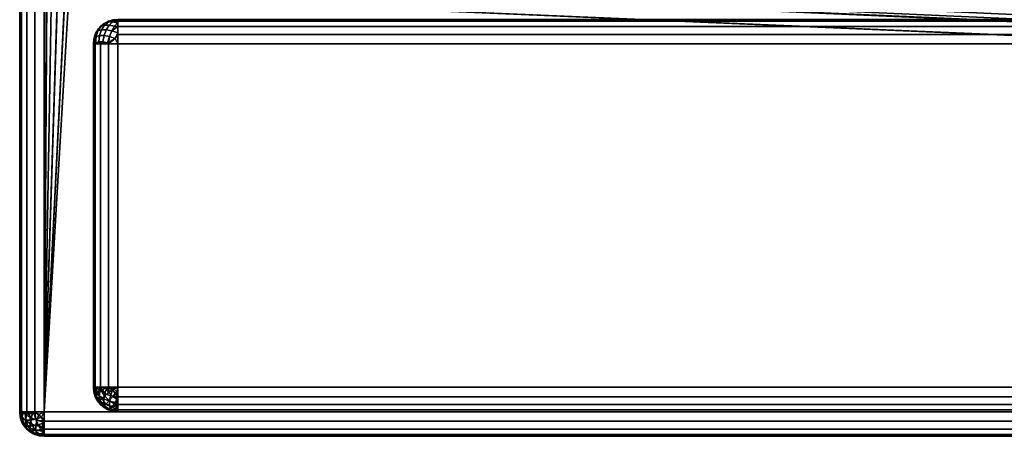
# Model space of a CAD drawing. Header units: millimetres. Extents: x -10 to 414, y -927 to 10.
# Tile 1 of 38: x 0 to 40, y -900 to -883. Entities that reach past the tile are written whole.
import ezdxf

# ---------------------------------------------------------------- set-up
doc = ezdxf.new("R2010")
doc.units = ezdxf.units.MM
doc.header["$MEASUREMENT"] = 0
for name, color, linetype, lineweight in [('0 Misc', 7, 'Continuous', 35), ('10 Raster Images', 7, 'Continuous', 35), ('5 Hatches', 7, 'Continuous', 35)]:
    doc.layers.add(name, color=color, linetype=linetype, lineweight=lineweight)

msp = doc.modelspace()

# ---------------------------------------------------------------- linework, layer by layer
at = {"layer": '0 Misc', "color": 160, "linetype": 'Continuous', "lineweight": 25}
for p, q in [((0, -1, 720), (0, -899, 720)), ((0, -899, 700), (0, -1, 700)), ((1, -899, 721), (1, -1, 721)), ((1, -881, 699), (1, -899, 699)), ((1.012, -881.156, 699), (1, -899, 699)), ((1.109, -881.454, 699), (1, -899, 699)), ((1.293, -881.707, 699), (1, -899, 699)), ((1.546, -881.891, 699), (1, -899, 699)), ((1.844, -881.988, 699), (1, -899, 699)), ((2, -882, 699), (1, -899, 699)), ((399, -899, 699), (2, -882, 699)), ((399, -899, 699), (16, -882, 699)), ((399, -899, 699), (16.156, -881.988, 699)), ((3, -884, 14.5), (3, -884, 695)), ((3, -884, 695), (3, -898, 695)), ((3, -898, 14.5), (3, -884, 14.5)), ((396, -884, 13.5), (4, -884, 13.5)), ((4, -884, 13.5), (4, -898, 13.5)), ((4, -884, 696), (396, -884, 696)), ((4, -898, 696), (4, -884, 696)), ((3, -898, 695), (3, -898, 14.5)), ((4, -898, 13.5), (396, -898, 13.5)), ((396, -898, 696), (4, -898, 696)), ((0, -899, 720), (0, -899, 700)), ((1, -899, 699), (399, -899, 699)), ((399, -899, 721), (1, -899, 721)), ((396, -899, 14.5), (4, -899, 14.5)), ((4, -899, 14.5), (4, -899, 695)), ((4, -899, 695), (396, -899, 695)), ((4, -899, 14.5), (204.554, -899, 256)), ((4, -899, 695), (195.446, -899, 256)), ((195.446, -899, 256), (4, -899, 14.5)), ((4, -899, 695), (195.717, -899, 256.779)), ((4, -899, 695), (196.049, -899, 257.534)), ((4, -899, 695), (196.442, -899, 258.187)), ((4, -899, 695), (197.415, -899, 259.16)), ((4, -899, 695), (198.641, -899, 259.785)), ((4, -899, 695), (200, -899, 260)), ((4, -899, 695), (197.415, -899, 572.84)), ((4, -899, 695), (196.442, -899, 573.813)), ((4, -899, 695), (196.049, -899, 574.466)), ((4, -899, 695), (195.505, -899, 575.81)), ((4, -899, 695), (195, -899, 579)), ((4, -899, 695), (195, -899, 580)), ((4, -899, 695), (164.278, -899, 650.392)), ((4, -899, 695), (162.048, -899, 651.528)), ((4, -899, 695), (160.278, -899, 653.298)), ((4, -899, 695), (159.142, -899, 655.528)), ((4, -899, 695), (158.75, -899, 658)), ((4, -899, 695), (158.75, -899, 675)), ((4, -899, 695), (159.142, -899, 677.472)), ((4, -899, 695), (160.278, -899, 679.702)), ((4, -899, 695), (162.048, -899, 681.472)), ((4, -899, 695), (164.278, -899, 682.608)), ((4, -899, 695), (166.75, -899, 683)), ((1, -900, 700), (1, -900, 720)), ((1, -900, 720), (399, -900, 720)), ((399, -900, 700), (1, -900, 700))]:
    msp.add_line(p, q, dxfattribs=at).dxf.unprotected_set("ltscale", 0)
for centre, start, end in [((4, -884, 14.5), 90, 180), ((4, -898, 14.5), 180, 270), ((1, -899, 720), 180, 270)]:
    msp.add_arc(centre, 1, start, end, dxfattribs=at).dxf.unprotected_set("ltscale", 0)
at = {"layer": '0 Misc', "color": 160, "linetype": 'Continuous', "lineweight": 25, "extrusion": (0, 0, -1)}
for centre, start, end in [((-4, -884, -695), 0, 90), ((-4, -898, -695), 270, 0), ((-1, -899, -700), 270, 0)]:
    msp.add_arc(centre, 1, start, end, dxfattribs=at).dxf.unprotected_set("ltscale", 0)
at = {"layer": '0 Misc', "color": 160, "linetype": 'Continuous', "lineweight": 25, "extrusion": (1, 0, 0)}
for centre, start, end in [((-884, 14.5, 4), 270, 0), ((-884, 695, 4), 0, 90), ((-898, 695, 4), 90, 180), ((-898, 14.5, 4), 180, 270), ((-899, 700, 1), 180, 270), ((-899, 720, 1), 90, 180)]:
    msp.add_arc(centre, 1, start, end, dxfattribs=at).dxf.unprotected_set("ltscale", 0)
at = {"layer": '0 Misc', "color": 160, "linetype": 'Continuous', "lineweight": 25, "extrusion": (0, 1, 0)}
for centre, start, end in [((-4, 14.5, -884), 270, 0), ((-4, 695, -884), 0, 90), ((-1, 700, -899), 270, 0), ((-1, 720, -899), 0, 90)]:
    msp.add_arc(centre, 1, start, end, dxfattribs=at).dxf.unprotected_set("ltscale", 0)
at = {"layer": '0 Misc', "color": 160, "linetype": 'Continuous', "lineweight": 25, "extrusion": (0, -1, 0)}
for centre, start, end in [((4, 695, 898), 90, 180), ((4, 14.5, 898), 180, 270)]:
    msp.add_arc(centre, 1, start, end, dxfattribs=at).dxf.unprotected_set("ltscale", 0)
at = {"layer": '0 Misc', "color": 7, "lineweight": 25}
for points, invisible_edges in [([(0, -1, 720), (0, -899, 700), (0, -899, 720)], 1), ([(0, -1, 720), (0, -1, 700), (0, -899, 700)], 12), ([(0.076, -899, 699.617), (0, -1, 700), (0.076, -1, 699.617)], 1), ([(0.076, -899, 699.617), (0, -899, 700), (0, -1, 700)], 12), ([(0, -1, 720), (0.076, -899, 720.383), (0.076, -1, 720.383)], 1), ([(0, -1, 720), (0, -899, 720), (0.076, -899, 720.383)], 12), ([(0.293, -899, 699.293), (0.076, -1, 699.617), (0.293, -1, 699.293)], 1), ([(0.293, -899, 699.293), (0.076, -899, 699.617), (0.076, -1, 699.617)], 12), ([(0.293, -899, 720.707), (0.076, -1, 720.383), (0.076, -899, 720.383)], 1), ([(0.293, -899, 720.707), (0.293, -1, 720.707), (0.076, -1, 720.383)], 12), ([(0.617, -899, 699.076), (0.293, -1, 699.293), (0.617, -1, 699.076)], 1), ([(0.617, -899, 699.076), (0.293, -899, 699.293), (0.293, -1, 699.293)], 12), ([(0.617, -899, 720.924), (0.293, -1, 720.707), (0.293, -899, 720.707)], 1), ([(0.617, -899, 720.924), (0.617, -1, 720.924), (0.293, -1, 720.707)], 12), ([(1, -899, 699), (0.617, -1, 699.076), (1, -881, 699)], 1), ([(1, -899, 699), (0.617, -899, 699.076), (0.617, -1, 699.076)], 12), ([(1, -899, 721), (0.617, -1, 720.924), (0.617, -899, 720.924)], 1), ([(1, -899, 721), (1, -1, 721), (0.617, -1, 720.924)], 12), ([(4, -883, 695), (3.617, -883.076, 14.5), (3.617, -883.076, 695)], 1), ([(4, -883, 695), (4, -883, 14.5), (3.617, -883.076, 14.5)], 12), ([(396, -883, 695), (4, -883.076, 695.383), (396, -883.076, 695.383)], 1), ([(396, -883, 695), (4, -883, 695), (4, -883.076, 695.383)], 12), ([(4, -883, 14.5), (396, -883.076, 14.117), (4, -883.076, 14.117)], 1), ([(4, -883, 14.5), (396, -883, 14.5), (396, -883.076, 14.117)], 12), ([(3.076, -883.617, 14.5), (3.293, -883.293, 695), (3.293, -883.293, 14.5)], 1), ([(3.076, -883.617, 14.5), (3.076, -883.617, 695), (3.293, -883.293, 695)], 12), ([(3.46, -883.236, 14.146), (3.189, -883.47, 14.252), (3.322, -883.277, 14.366)], 1), ([(3.46, -883.236, 14.146), (3.332, -883.428, 14.024), (3.189, -883.47, 14.252)], 12), ([(3.322, -883.277, 695.134), (3.189, -883.47, 695.248), (3.332, -883.428, 695.476)], 12), ([(3.293, -883.293, 14.5), (3.617, -883.076, 695), (3.617, -883.076, 14.5)], 1), ([(3.293, -883.293, 14.5), (3.293, -883.293, 695), (3.617, -883.076, 695)], 12), ([(3.625, -883.096, 14.292), (3.322, -883.277, 14.366), (3.502, -883.133, 14.49)], 1), ([(3.625, -883.096, 14.292), (3.46, -883.236, 14.146), (3.322, -883.277, 14.366)], 12), ([(3.502, -883.133, 695.01), (3.322, -883.277, 695.134), (3.46, -883.236, 695.354)], 12), ([(3.322, -883.277, 695.134), (3.332, -883.428, 695.476), (3.46, -883.236, 695.354)], 1), ([(3.46, -883.236, 14.146), (3.524, -883.428, 13.832), (3.332, -883.428, 14.024)], 1), ([(3.646, -883.236, 695.54), (3.332, -883.428, 695.476), (3.524, -883.428, 695.668)], 1), ([(3.646, -883.236, 695.54), (3.46, -883.236, 695.354), (3.332, -883.428, 695.476)], 12), ([(3.625, -883.096, 14.292), (3.646, -883.236, 13.96), (3.46, -883.236, 14.146)], 1), ([(3.792, -883.096, 695.375), (3.46, -883.236, 695.354), (3.646, -883.236, 695.54)], 1), ([(3.792, -883.096, 695.375), (3.625, -883.096, 695.208), (3.46, -883.236, 695.354)], 12), ([(3.502, -883.133, 695.01), (3.46, -883.236, 695.354), (3.625, -883.096, 695.208)], 1), ([(3.46, -883.236, 14.146), (3.646, -883.236, 13.96), (3.524, -883.428, 13.832)], 12), ([(3.866, -883.277, 13.822), (3.524, -883.428, 13.832), (3.646, -883.236, 13.96)], 1), ([(3.646, -883.236, 695.54), (3.524, -883.428, 695.668), (3.752, -883.47, 695.811)], 12), ([(3.866, -883.277, 13.822), (3.752, -883.47, 13.689), (3.524, -883.428, 13.832)], 12), ([(3.625, -883.096, 14.292), (3.952, -883.018, 14.316), (3.792, -883.096, 14.125)], 1), ([(3.625, -883.096, 14.292), (3.816, -883.018, 14.452), (3.952, -883.018, 14.316)], 12), ([(3.792, -883.096, 695.375), (3.816, -883.018, 695.048), (3.625, -883.096, 695.208)], 1), ([(3.625, -883.096, 14.292), (3.792, -883.096, 14.125), (3.646, -883.236, 13.96)], 12), ([(3.99, -883.133, 14.002), (3.646, -883.236, 13.96), (3.792, -883.096, 14.125)], 1), ([(3.792, -883.096, 695.375), (3.646, -883.236, 695.54), (3.866, -883.277, 695.678)], 12), ([(3.99, -883.133, 14.002), (3.866, -883.277, 13.822), (3.646, -883.236, 13.96)], 12), ([(3.646, -883.236, 695.54), (3.752, -883.47, 695.811), (3.866, -883.277, 695.678)], 1), ([(3.792, -883.096, 695.375), (3.952, -883.018, 695.184), (3.816, -883.018, 695.048)], 12), ([(3.792, -883.096, 695.375), (3.866, -883.277, 695.678), (3.99, -883.133, 695.498)], 1), ([(4, -883.293, 695.707), (396, -883.076, 695.383), (4, -883.076, 695.383)], 1), ([(4, -883.293, 695.707), (396, -883.293, 695.707), (396, -883.076, 695.383)], 12), ([(396, -883.293, 13.793), (4, -883.076, 14.117), (396, -883.076, 14.117)], 1), ([(396, -883.293, 13.793), (4, -883.293, 13.793), (4, -883.076, 14.117)], 12), ([(4, -883.617, 695.924), (396, -883.293, 695.707), (4, -883.293, 695.707)], 1), ([(4, -883.617, 695.924), (396, -883.617, 695.924), (396, -883.293, 695.707)], 12), ([(396, -883.617, 13.576), (4, -883.293, 13.793), (396, -883.293, 13.793)], 1), ([(396, -883.617, 13.576), (4, -883.617, 13.576), (4, -883.293, 13.793)], 12), ([(3, -884, 14.5), (3.076, -883.617, 695), (3.076, -883.617, 14.5)], 1), ([(3, -884, 14.5), (3, -884, 695), (3.076, -883.617, 695)], 12), ([(3.189, -883.47, 14.252), (3.031, -883.779, 14.393), (3.106, -883.552, 14.498)], 1), ([(3.189, -883.47, 14.252), (3.111, -883.7, 14.155), (3.031, -883.779, 14.393)], 12), ([(3.111, -883.7, 695.345), (3.106, -883.552, 695.002), (3.031, -883.779, 695.107)], 1), ([(3.093, -883.95, 14.081), (3.249, -883.659, 13.935), (3.217, -883.913, 13.884)], 1), ([(3.093, -883.95, 14.081), (3.111, -883.7, 14.155), (3.249, -883.659, 13.935)], 12), ([(3.217, -883.913, 695.616), (3.111, -883.7, 695.345), (3.093, -883.95, 695.419)], 1), ([(3.111, -883.7, 695.345), (3.189, -883.47, 695.248), (3.106, -883.552, 695.002)], 12), ([(3.189, -883.47, 14.252), (3.249, -883.659, 13.935), (3.111, -883.7, 14.155)], 1), ([(3.189, -883.47, 695.248), (3.111, -883.7, 695.345), (3.249, -883.659, 695.565)], 12), ([(3.217, -883.913, 695.616), (3.249, -883.659, 695.565), (3.111, -883.7, 695.345)], 12), ([(3.189, -883.47, 14.252), (3.332, -883.428, 14.024), (3.249, -883.659, 13.935)], 12), ([(3.189, -883.47, 695.248), (3.249, -883.659, 695.565), (3.332, -883.428, 695.476)], 1), ([(3.435, -883.659, 13.749), (3.217, -883.913, 13.884), (3.249, -883.659, 13.935)], 1), ([(3.435, -883.659, 13.749), (3.384, -883.913, 13.717), (3.217, -883.913, 13.884)], 12), ([(3.249, -883.659, 695.565), (3.217, -883.913, 695.616), (3.384, -883.913, 695.783)], 12), ([(3.435, -883.659, 13.749), (3.249, -883.659, 13.935), (3.332, -883.428, 14.024)], 12), ([(3.249, -883.659, 695.565), (3.524, -883.428, 695.668), (3.332, -883.428, 695.476)], 1), ([(3.249, -883.659, 695.565), (3.435, -883.659, 695.751), (3.524, -883.428, 695.668)], 12), ([(3.249, -883.659, 695.565), (3.384, -883.913, 695.783), (3.435, -883.659, 695.751)], 1), ([(3.435, -883.659, 13.749), (3.332, -883.428, 14.024), (3.524, -883.428, 13.832)], 1), ([(3.384, -883.913, 13.717), (3.435, -883.659, 13.749), (3.655, -883.7, 13.611)], 12), ([(3.581, -883.95, 695.907), (3.435, -883.659, 695.751), (3.384, -883.913, 695.783)], 1), ([(3.384, -883.913, 13.717), (3.655, -883.7, 13.611), (3.581, -883.95, 13.593)], 1), ([(3.752, -883.47, 13.689), (3.435, -883.659, 13.749), (3.524, -883.428, 13.832)], 1), ([(3.752, -883.47, 695.811), (3.524, -883.428, 695.668), (3.435, -883.659, 695.751)], 12), ([(3.752, -883.47, 13.689), (3.655, -883.7, 13.611), (3.435, -883.659, 13.749)], 12), ([(3.752, -883.47, 695.811), (3.435, -883.659, 695.751), (3.655, -883.7, 695.889)], 1), ([(3.581, -883.95, 695.907), (3.655, -883.7, 695.889), (3.435, -883.659, 695.751)], 12), ([(3.655, -883.7, 13.611), (3.752, -883.47, 13.689), (3.998, -883.552, 13.606)], 12), ([(3.752, -883.47, 695.811), (3.655, -883.7, 695.889), (3.893, -883.779, 695.969)], 12), ([(3.655, -883.7, 13.611), (3.998, -883.552, 13.606), (3.893, -883.779, 13.531)], 1), ([(3.752, -883.47, 695.811), (3.893, -883.779, 695.969), (3.998, -883.552, 695.894)], 1), ([(4, -884, 696), (396, -883.617, 695.924), (4, -883.617, 695.924)], 1), ([(4, -884, 696), (396, -884, 696), (396, -883.617, 695.924)], 12), ([(396, -884, 13.5), (4, -883.617, 13.576), (396, -883.617, 13.576)], 1), ([(396, -884, 13.5), (4, -884, 13.5), (4, -883.617, 13.576)], 12), ([(0, -899, 720), (0.076, -899.383, 700), (0.076, -899.383, 720)], 1), ([(0, -899, 720), (0, -899, 700), (0.076, -899.383, 700)], 12), ([(0.133, -899.01, 699.502), (0.236, -899.354, 699.46), (0.096, -899.208, 699.625)], 1), ([(0.133, -899.01, 699.502), (0.277, -899.134, 699.322), (0.236, -899.354, 699.46)], 12), ([(0.552, -899.002, 699.106), (0.7, -899.345, 699.111), (0.47, -899.248, 699.189)], 1), ([(0.552, -899.002, 699.106), (0.779, -899.107, 699.031), (0.7, -899.345, 699.111)], 12), ([(1, -899, 699), (399, -899.383, 699.076), (1, -899.383, 699.076)], 1), ([(1, -899, 699), (399, -899, 699), (399, -899.383, 699.076)], 12), ([(399, -899, 721), (1, -899.383, 720.924), (399, -899.383, 720.924)], 1), ([(399, -899, 721), (1, -899, 721), (1, -899.383, 720.924)], 12), ([(0.096, -899.375, 699.792), (0.018, -899.048, 699.816), (0.096, -899.208, 699.625)], 1), ([(0.096, -899.375, 699.792), (0.018, -899.184, 699.952), (0.018, -899.048, 699.816)], 12), ([(0.189, -899.53, 720.248), (0.031, -899.221, 720.107), (0.106, -899.448, 720.002)], 1), ([(0.189, -899.53, 720.248), (0.111, -899.3, 720.345), (0.031, -899.221, 720.107)], 12), ([(0.076, -899.383, 720), (0.293, -899.707, 700), (0.293, -899.707, 720)], 1), ([(0.076, -899.383, 720), (0.076, -899.383, 700), (0.293, -899.707, 700)], 12), ([(0.093, -899.05, 720.419), (0.249, -899.341, 720.565), (0.217, -899.087, 720.616)], 1), ([(0.093, -899.05, 720.419), (0.111, -899.3, 720.345), (0.249, -899.341, 720.565)], 12), ([(0.096, -899.208, 699.625), (0.236, -899.54, 699.646), (0.096, -899.375, 699.792)], 1), ([(0.096, -899.208, 699.625), (0.236, -899.354, 699.46), (0.236, -899.54, 699.646)], 12), ([(0.096, -899.375, 699.792), (0.277, -899.678, 699.866), (0.133, -899.498, 699.99)], 1), ([(0.096, -899.375, 699.792), (0.236, -899.54, 699.646), (0.277, -899.678, 699.866)], 12), ([(0.111, -899.3, 720.345), (0.332, -899.572, 720.476), (0.249, -899.341, 720.565)], 1), ([(0.111, -899.3, 720.345), (0.189, -899.53, 720.248), (0.332, -899.572, 720.476)], 12), ([(0.217, -899.087, 720.616), (0.435, -899.341, 720.751), (0.384, -899.087, 720.783)], 1), ([(0.217, -899.087, 720.616), (0.249, -899.341, 720.565), (0.435, -899.341, 720.751)], 12), ([(0.277, -899.134, 699.322), (0.428, -899.476, 699.332), (0.236, -899.354, 699.46)], 1), ([(0.236, -899.54, 699.646), (0.236, -899.354, 699.46), (0.428, -899.476, 699.332)], 12), ([(0.332, -899.572, 720.476), (0.435, -899.341, 720.751), (0.249, -899.341, 720.565)], 1), ([(0.277, -899.134, 699.322), (0.47, -899.248, 699.189), (0.428, -899.476, 699.332)], 12), ([(0.332, -899.572, 720.476), (0.524, -899.572, 720.668), (0.435, -899.341, 720.751)], 12), ([(0.655, -899.3, 720.889), (0.581, -899.05, 720.907), (0.384, -899.087, 720.783)], 12), ([(0.655, -899.3, 720.889), (0.384, -899.087, 720.783), (0.435, -899.341, 720.751)], 1), ([(0.659, -899.565, 699.249), (0.428, -899.476, 699.332), (0.47, -899.248, 699.189)], 12), ([(0.435, -899.341, 720.751), (0.752, -899.53, 720.811), (0.655, -899.3, 720.889)], 1), ([(0.435, -899.341, 720.751), (0.524, -899.572, 720.668), (0.752, -899.53, 720.811)], 12), ([(0.659, -899.565, 699.249), (0.47, -899.248, 699.189), (0.7, -899.345, 699.111)], 1), ([(0.998, -899.448, 720.894), (0.893, -899.221, 720.969), (0.655, -899.3, 720.889)], 12), ([(0.998, -899.448, 720.894), (0.655, -899.3, 720.889), (0.752, -899.53, 720.811)], 1), ([(0.7, -899.345, 699.111), (0.913, -899.616, 699.217), (0.659, -899.565, 699.249)], 1), ([(0.7, -899.345, 699.111), (0.95, -899.419, 699.093), (0.913, -899.616, 699.217)], 12), ([(399, -899.707, 699.293), (1, -899.383, 699.076), (399, -899.383, 699.076)], 1), ([(399, -899.707, 699.293), (1, -899.707, 699.293), (1, -899.383, 699.076)], 12), ([(399, -899.383, 720.924), (1, -899.707, 720.707), (399, -899.707, 720.707)], 1), ([(399, -899.383, 720.924), (1, -899.383, 720.924), (1, -899.707, 720.707)], 12), ([(0.46, -899.764, 720.354), (0.189, -899.53, 720.248), (0.322, -899.723, 720.134)], 1), ([(0.46, -899.764, 720.354), (0.332, -899.572, 720.476), (0.189, -899.53, 720.248)], 12), ([(0.236, -899.54, 699.646), (0.428, -899.476, 699.332), (0.428, -899.668, 699.524)], 1), ([(0.236, -899.54, 699.646), (0.47, -899.811, 699.752), (0.277, -899.678, 699.866)], 1), ([(0.236, -899.54, 699.646), (0.428, -899.668, 699.524), (0.47, -899.811, 699.752)], 12), ([(0.293, -899.707, 720), (0.617, -899.924, 700), (0.617, -899.924, 720)], 1), ([(0.293, -899.707, 720), (0.293, -899.707, 700), (0.617, -899.924, 700)], 12), ([(0.625, -899.904, 720.208), (0.322, -899.723, 720.134), (0.502, -899.867, 720.01)], 1), ([(0.625, -899.904, 720.208), (0.46, -899.764, 720.354), (0.322, -899.723, 720.134)], 12), ([(0.46, -899.764, 720.354), (0.524, -899.572, 720.668), (0.332, -899.572, 720.476)], 1), ([(0.428, -899.668, 699.524), (0.428, -899.476, 699.332), (0.659, -899.565, 699.249)], 12), ([(0.428, -899.668, 699.524), (0.659, -899.565, 699.249), (0.659, -899.751, 699.435)], 1), ([(0.7, -899.889, 699.655), (0.428, -899.668, 699.524), (0.659, -899.751, 699.435)], 1), ([(0.7, -899.889, 699.655), (0.47, -899.811, 699.752), (0.428, -899.668, 699.524)], 12), ([(0.46, -899.764, 720.354), (0.646, -899.764, 720.54), (0.524, -899.572, 720.668)], 12), ([(0.792, -899.904, 720.375), (0.46, -899.764, 720.354), (0.625, -899.904, 720.208)], 1), ([(0.792, -899.904, 720.375), (0.646, -899.764, 720.54), (0.46, -899.764, 720.354)], 12), ([(0.47, -899.811, 699.752), (0.779, -899.969, 699.893), (0.552, -899.894, 699.998)], 1), ([(0.47, -899.811, 699.752), (0.7, -899.889, 699.655), (0.779, -899.969, 699.893)], 12), ([(0.866, -899.723, 720.678), (0.752, -899.53, 720.811), (0.524, -899.572, 720.668)], 12), ([(0.866, -899.723, 720.678), (0.524, -899.572, 720.668), (0.646, -899.764, 720.54)], 1), ([(0.99, -899.867, 720.498), (0.866, -899.723, 720.678), (0.646, -899.764, 720.54)], 12), ([(0.99, -899.867, 720.498), (0.646, -899.764, 720.54), (0.792, -899.904, 720.375)], 1), ([(0.913, -899.783, 699.384), (0.659, -899.565, 699.249), (0.913, -899.616, 699.217)], 1), ([(0.913, -899.783, 699.384), (0.659, -899.751, 699.435), (0.659, -899.565, 699.249)], 12), ([(0.95, -899.907, 699.581), (0.659, -899.751, 699.435), (0.913, -899.783, 699.384)], 1), ([(0.95, -899.907, 699.581), (0.7, -899.889, 699.655), (0.659, -899.751, 699.435)], 12), ([(399, -899.924, 699.617), (1, -899.707, 699.293), (399, -899.707, 699.293)], 1), ([(399, -899.924, 699.617), (1, -899.924, 699.617), (1, -899.707, 699.293)], 12), ([(399, -899.707, 720.707), (1, -899.924, 720.383), (399, -899.924, 720.383)], 1), ([(399, -899.707, 720.707), (1, -899.707, 720.707), (1, -899.924, 720.383)], 12), ([(1, -900, 700), (0.617, -899.924, 720), (0.617, -899.924, 700)], 1), ([(1, -900, 700), (1, -900, 720), (0.617, -899.924, 720)], 12), ([(0.625, -899.904, 720.208), (0.952, -899.982, 720.184), (0.792, -899.904, 720.375)], 1), ([(0.625, -899.904, 720.208), (0.816, -899.982, 720.048), (0.952, -899.982, 720.184)], 12), ([(399, -900, 700), (1, -899.924, 699.617), (399, -899.924, 699.617)], 1), ([(399, -900, 700), (1, -900, 700), (1, -899.924, 699.617)], 12), ([(1, -900, 720), (399, -899.924, 720.383), (1, -899.924, 720.383)], 1), ([(1, -900, 720), (399, -900, 720), (399, -899.924, 720.383)], 12), ([(1, -900, 720), (399, -900, 700), (399, -900, 720)], 1), ([(1, -900, 720), (1, -900, 700), (399, -900, 700)], 12)]:
    msp.add_3dface(points, dxfattribs=dict(at, invisible_edges=invisible_edges))
for points in [[(1.012, -881.156, 699), (1, -899, 699), (1, -881, 699)], [(1.109, -881.454, 699), (1, -899, 699), (1.012, -881.156, 699)], [(399, -899, 699), (16.891, -881.454, 699), (16.988, -881.156, 699)], [(399, -899, 699), (16.988, -881.156, 699), (17, -881, 699)], [(399, -899, 699), (17, -881, 699), (383.293, -881.707, 699)], [(1.293, -881.707, 699), (1, -899, 699), (1.109, -881.454, 699)], [(1.546, -881.891, 699), (1, -899, 699), (1.293, -881.707, 699)], [(399, -899, 699), (16.454, -881.891, 699), (16.707, -881.707, 699)], [(399, -899, 699), (16.707, -881.707, 699), (16.891, -881.454, 699)], [(1.844, -881.988, 699), (1, -899, 699), (1.546, -881.891, 699)], [(2, -882, 699), (1, -899, 699), (1.844, -881.988, 699)], [(1, -899, 699), (2, -882, 699), (399, -899, 699)], [(399, -899, 699), (2, -882, 699), (16, -882, 699)], [(399, -899, 699), (16, -882, 699), (16.156, -881.988, 699)], [(399, -899, 699), (16.156, -881.988, 699), (16.454, -881.891, 699)], [(3.617, -883.076, 14.5), (4, -883, 14.5), (3.816, -883.018, 14.452)], [(3.816, -883.018, 695.048), (4, -883, 695), (3.617, -883.076, 695)], [(3.816, -883.018, 14.452), (4, -883, 14.5), (3.952, -883.018, 14.316)], [(3.952, -883.018, 695.184), (4, -883, 695), (3.816, -883.018, 695.048)], [(3.952, -883.018, 14.316), (4, -883, 14.5), (4, -883.076, 14.117)], [(4, -883.076, 695.383), (4, -883, 695), (3.952, -883.018, 695.184)], [(3.106, -883.552, 14.498), (3.076, -883.617, 14.5), (3.293, -883.293, 14.5)], [(3.106, -883.552, 695.002), (3.293, -883.293, 695), (3.076, -883.617, 695)], [(3.189, -883.47, 14.252), (3.106, -883.552, 14.498), (3.293, -883.293, 14.5)], [(3.189, -883.47, 695.248), (3.293, -883.293, 695), (3.106, -883.552, 695.002)], [(3.189, -883.47, 14.252), (3.293, -883.293, 14.5), (3.322, -883.277, 14.366)], [(3.293, -883.293, 695), (3.189, -883.47, 695.248), (3.322, -883.277, 695.134)], [(3.617, -883.076, 14.5), (3.502, -883.133, 14.49), (3.293, -883.293, 14.5)], [(3.293, -883.293, 695), (3.502, -883.133, 695.01), (3.617, -883.076, 695)], [(3.502, -883.133, 14.49), (3.322, -883.277, 14.366), (3.293, -883.293, 14.5)], [(3.502, -883.133, 695.01), (3.293, -883.293, 695), (3.322, -883.277, 695.134)], [(3.617, -883.076, 14.5), (3.625, -883.096, 14.292), (3.502, -883.133, 14.49)], [(3.625, -883.096, 695.208), (3.617, -883.076, 695), (3.502, -883.133, 695.01)], [(3.816, -883.018, 14.452), (3.625, -883.096, 14.292), (3.617, -883.076, 14.5)], [(3.625, -883.096, 695.208), (3.816, -883.018, 695.048), (3.617, -883.076, 695)], [(4, -883.293, 13.793), (3.752, -883.47, 13.689), (3.866, -883.277, 13.822)], [(3.752, -883.47, 695.811), (4, -883.293, 695.707), (3.866, -883.277, 695.678)], [(3.752, -883.47, 13.689), (4, -883.293, 13.793), (3.998, -883.552, 13.606)], [(3.752, -883.47, 695.811), (3.998, -883.552, 695.894), (4, -883.293, 695.707)], [(3.792, -883.096, 14.125), (3.952, -883.018, 14.316), (4, -883.076, 14.117)], [(3.952, -883.018, 695.184), (3.792, -883.096, 695.375), (4, -883.076, 695.383)], [(3.792, -883.096, 14.125), (4, -883.076, 14.117), (3.99, -883.133, 14.002)], [(4, -883.076, 695.383), (3.792, -883.096, 695.375), (3.99, -883.133, 695.498)], [(3.99, -883.133, 14.002), (4, -883.293, 13.793), (3.866, -883.277, 13.822)], [(3.99, -883.133, 695.498), (3.866, -883.277, 695.678), (4, -883.293, 695.707)], [(4, -883.293, 13.793), (3.99, -883.133, 14.002), (4, -883.076, 14.117)], [(4, -883.076, 695.383), (3.99, -883.133, 695.498), (4, -883.293, 695.707)], [(3.998, -883.552, 13.606), (4, -883.293, 13.793), (4, -883.617, 13.576)], [(3.998, -883.552, 695.894), (4, -883.617, 695.924), (4, -883.293, 695.707)], [(3, -884, 14.5), (3.076, -883.617, 14.5), (3.031, -883.779, 14.393)], [(3.031, -883.779, 695.107), (3.076, -883.617, 695), (3, -884, 695)], [(3, -884, 14.5), (3.031, -883.779, 14.393), (3.076, -884, 14.117)], [(3.076, -884, 695.383), (3.031, -883.779, 695.107), (3, -884, 695)], [(3.031, -883.779, 14.393), (3.076, -883.617, 14.5), (3.106, -883.552, 14.498)], [(3.106, -883.552, 695.002), (3.076, -883.617, 695), (3.031, -883.779, 695.107)], [(3.093, -883.95, 14.081), (3.031, -883.779, 14.393), (3.111, -883.7, 14.155)], [(3.076, -884, 695.383), (3.111, -883.7, 695.345), (3.031, -883.779, 695.107)], [(3.031, -883.779, 14.393), (3.093, -883.95, 14.081), (3.076, -884, 14.117)], [(3.093, -883.95, 695.419), (3.111, -883.7, 695.345), (3.076, -884, 695.383)], [(3.581, -883.95, 13.593), (3.655, -883.7, 13.611), (3.617, -884, 13.576)], [(3.581, -883.95, 695.907), (3.893, -883.779, 695.969), (3.655, -883.7, 695.889)], [(3.893, -883.779, 695.969), (3.581, -883.95, 695.907), (3.617, -884, 695.924)], [(3.617, -884, 13.576), (3.655, -883.7, 13.611), (3.893, -883.779, 13.531)], [(3.617, -884, 13.576), (3.893, -883.779, 13.531), (4, -884, 13.5)], [(4, -884, 696), (3.893, -883.779, 695.969), (3.617, -884, 695.924)], [(3.998, -883.552, 13.606), (4, -883.617, 13.576), (3.893, -883.779, 13.531)], [(3.893, -883.779, 695.969), (4, -883.617, 695.924), (3.998, -883.552, 695.894)], [(3.893, -883.779, 13.531), (4, -883.617, 13.576), (4, -884, 13.5)], [(4, -884, 696), (4, -883.617, 695.924), (3.893, -883.779, 695.969)], [(3.217, -883.913, 13.884), (3.076, -884, 14.117), (3.093, -883.95, 14.081)], [(3.217, -883.913, 13.884), (3.293, -884, 13.793), (3.076, -884, 14.117)], [(3.093, -883.95, 695.419), (3.076, -884, 695.383), (3.293, -884, 695.707)], [(3.217, -883.913, 695.616), (3.093, -883.95, 695.419), (3.293, -884, 695.707)], [(3.384, -883.913, 13.717), (3.293, -884, 13.793), (3.217, -883.913, 13.884)], [(3.217, -883.913, 695.616), (3.293, -884, 695.707), (3.384, -883.913, 695.783)], [(3.384, -883.913, 13.717), (3.581, -883.95, 13.593), (3.293, -884, 13.793)], [(3.384, -883.913, 695.783), (3.293, -884, 695.707), (3.617, -884, 695.924)], [(3.581, -883.95, 13.593), (3.617, -884, 13.576), (3.293, -884, 13.793)], [(3.384, -883.913, 695.783), (3.617, -884, 695.924), (3.581, -883.95, 695.907)], [(0.018, -899.184, 699.952), (0, -899, 700), (0.018, -899.048, 699.816)], [(0.018, -899.184, 699.952), (0.076, -899.383, 700), (0, -899, 700)], [(0.018, -899.048, 699.816), (0, -899, 700), (0.076, -899, 699.617)], [(0, -899, 720), (0.093, -899.05, 720.419), (0.076, -899, 720.383)], [(0.076, -899.383, 720), (0.031, -899.221, 720.107), (0, -899, 720)], [(0.031, -899.221, 720.107), (0.093, -899.05, 720.419), (0, -899, 720)], [(0.018, -899.048, 699.816), (0.076, -899, 699.617), (0.096, -899.208, 699.625)], [(0.133, -899.01, 699.502), (0.096, -899.208, 699.625), (0.076, -899, 699.617)], [(0.293, -899, 699.293), (0.133, -899.01, 699.502), (0.076, -899, 699.617)], [(0.076, -899, 720.383), (0.217, -899.087, 720.616), (0.293, -899, 720.707)], [(0.093, -899.05, 720.419), (0.217, -899.087, 720.616), (0.076, -899, 720.383)], [(0.293, -899, 699.293), (0.277, -899.134, 699.322), (0.133, -899.01, 699.502)], [(0.217, -899.087, 720.616), (0.384, -899.087, 720.783), (0.293, -899, 720.707)], [(0.277, -899.134, 699.322), (0.293, -899, 699.293), (0.47, -899.248, 699.189)], [(0.552, -899.002, 699.106), (0.47, -899.248, 699.189), (0.293, -899, 699.293)], [(0.617, -899, 699.076), (0.552, -899.002, 699.106), (0.293, -899, 699.293)], [(0.581, -899.05, 720.907), (0.293, -899, 720.707), (0.384, -899.087, 720.783)], [(0.581, -899.05, 720.907), (0.617, -899, 720.924), (0.293, -899, 720.707)], [(0.617, -899, 699.076), (0.779, -899.107, 699.031), (0.552, -899.002, 699.106)], [(0.655, -899.3, 720.889), (0.617, -899, 720.924), (0.581, -899.05, 720.907)], [(0.779, -899.107, 699.031), (0.617, -899, 699.076), (1, -899, 699)], [(0.655, -899.3, 720.889), (0.893, -899.221, 720.969), (0.617, -899, 720.924)], [(0.617, -899, 720.924), (0.893, -899.221, 720.969), (1, -899, 721)], [(1, -899.383, 699.076), (0.779, -899.107, 699.031), (1, -899, 699)], [(0.893, -899.221, 720.969), (1, -899.383, 720.924), (1, -899, 721)], [(0.096, -899.375, 699.792), (0.076, -899.383, 700), (0.018, -899.184, 699.952)], [(0.031, -899.221, 720.107), (0.111, -899.3, 720.345), (0.093, -899.05, 720.419)], [(0.076, -899.383, 720), (0.106, -899.448, 720.002), (0.031, -899.221, 720.107)], [(0.096, -899.375, 699.792), (0.133, -899.498, 699.99), (0.076, -899.383, 700)], [(0.133, -899.498, 699.99), (0.293, -899.707, 700), (0.076, -899.383, 700)], [(0.293, -899.707, 720), (0.106, -899.448, 720.002), (0.076, -899.383, 720)], [(0.7, -899.345, 699.111), (0.779, -899.107, 699.031), (1, -899.383, 699.076)], [(0.7, -899.345, 699.111), (1, -899.383, 699.076), (0.95, -899.419, 699.093)], [(1, -899.383, 720.924), (0.893, -899.221, 720.969), (0.998, -899.448, 720.894)], [(0.95, -899.419, 699.093), (1, -899.707, 699.293), (0.913, -899.616, 699.217)], [(0.95, -899.419, 699.093), (1, -899.383, 699.076), (1, -899.707, 699.293)], [(1, -899.383, 720.924), (0.998, -899.448, 720.894), (1, -899.707, 720.707)], [(0.293, -899.707, 720), (0.189, -899.53, 720.248), (0.106, -899.448, 720.002)], [(0.133, -899.498, 699.99), (0.277, -899.678, 699.866), (0.293, -899.707, 700)], [(0.322, -899.723, 720.134), (0.189, -899.53, 720.248), (0.293, -899.707, 720)], [(0.277, -899.678, 699.866), (0.47, -899.811, 699.752), (0.293, -899.707, 700)], [(0.293, -899.707, 700), (0.552, -899.894, 699.998), (0.617, -899.924, 700)], [(0.552, -899.894, 699.998), (0.293, -899.707, 700), (0.47, -899.811, 699.752)], [(0.502, -899.867, 720.01), (0.322, -899.723, 720.134), (0.293, -899.707, 720)], [(0.502, -899.867, 720.01), (0.293, -899.707, 720), (0.617, -899.924, 720)], [(0.998, -899.448, 720.894), (0.752, -899.53, 720.811), (1, -899.707, 720.707)], [(0.866, -899.723, 720.678), (1, -899.707, 720.707), (0.752, -899.53, 720.811)], [(1, -899.707, 720.707), (0.866, -899.723, 720.678), (0.99, -899.867, 720.498)], [(0.913, -899.783, 699.384), (0.913, -899.616, 699.217), (1, -899.707, 699.293)], [(1, -899.924, 699.617), (0.913, -899.783, 699.384), (1, -899.707, 699.293)], [(1, -899.924, 699.617), (0.95, -899.907, 699.581), (0.913, -899.783, 699.384)], [(1, -899.707, 720.707), (0.99, -899.867, 720.498), (1, -899.924, 720.383)], [(0.625, -899.904, 720.208), (0.502, -899.867, 720.01), (0.617, -899.924, 720)], [(0.617, -899.924, 700), (0.552, -899.894, 699.998), (0.779, -899.969, 699.893)], [(0.625, -899.904, 720.208), (0.617, -899.924, 720), (0.816, -899.982, 720.048)], [(0.617, -899.924, 700), (0.779, -899.969, 699.893), (1, -900, 700)], [(0.816, -899.982, 720.048), (0.617, -899.924, 720), (1, -900, 720)], [(0.779, -899.969, 699.893), (0.7, -899.889, 699.655), (0.95, -899.907, 699.581)], [(0.779, -899.969, 699.893), (0.95, -899.907, 699.581), (1, -899.924, 699.617)], [(0.779, -899.969, 699.893), (1, -899.924, 699.617), (1, -900, 700)], [(0.99, -899.867, 720.498), (0.792, -899.904, 720.375), (1, -899.924, 720.383)], [(0.952, -899.982, 720.184), (1, -899.924, 720.383), (0.792, -899.904, 720.375)], [(0.816, -899.982, 720.048), (1, -900, 720), (0.952, -899.982, 720.184)], [(0.952, -899.982, 720.184), (1, -900, 720), (1, -899.924, 720.383)]]:
    msp.add_3dface(points, dxfattribs=at)
at = {"layer": '0 Misc', "color": 5, "lineweight": 25}
for points, invisible_edges in [([(3, -884, 695), (3.076, -898, 695.383), (3.076, -884, 695.383)], 1), ([(3, -884, 695), (3, -898, 695), (3.076, -898, 695.383)], 12), ([(3, -898, 695), (3, -884, 14.5), (3, -898, 14.5)], 1), ([(3, -898, 695), (3, -884, 695), (3, -884, 14.5)], 12), ([(3, -898, 14.5), (3.076, -884, 14.117), (3.076, -898, 14.117)], 1), ([(3, -898, 14.5), (3, -884, 14.5), (3.076, -884, 14.117)], 12), ([(3.293, -898, 695.707), (3.076, -884, 695.383), (3.076, -898, 695.383)], 1), ([(3.293, -898, 695.707), (3.293, -884, 695.707), (3.076, -884, 695.383)], 12), ([(3.076, -898, 14.117), (3.293, -884, 13.793), (3.293, -898, 13.793)], 1), ([(3.076, -898, 14.117), (3.076, -884, 14.117), (3.293, -884, 13.793)], 12), ([(3.617, -898, 695.924), (3.293, -884, 695.707), (3.293, -898, 695.707)], 1), ([(3.617, -898, 695.924), (3.617, -884, 695.924), (3.293, -884, 695.707)], 12), ([(3.293, -898, 13.793), (3.617, -884, 13.576), (3.617, -898, 13.576)], 1), ([(3.293, -898, 13.793), (3.293, -884, 13.793), (3.617, -884, 13.576)], 12), ([(4, -898, 696), (3.617, -884, 695.924), (3.617, -898, 695.924)], 1), ([(4, -898, 696), (4, -884, 696), (3.617, -884, 695.924)], 12), ([(4, -884, 13.5), (3.617, -898, 13.576), (3.617, -884, 13.576)], 1), ([(4, -884, 13.5), (4, -898, 13.5), (3.617, -898, 13.576)], 12), ([(4, -898, 13.5), (396, -884, 13.5), (396, -898, 13.5)], 1), ([(4, -898, 13.5), (4, -884, 13.5), (396, -884, 13.5)], 12), ([(396, -898, 696), (4, -884, 696), (4, -898, 696)], 1), ([(396, -898, 696), (396, -884, 696), (4, -884, 696)], 12), ([(3, -898, 695), (3.076, -898.383, 14.5), (3.076, -898.383, 695)], 1), ([(3, -898, 695), (3, -898, 14.5), (3.076, -898.383, 14.5)], 12), ([(3.096, -898.375, 14.292), (3.018, -898.048, 14.316), (3.096, -898.208, 14.125)], 1), ([(3.096, -898.375, 14.292), (3.018, -898.184, 14.452), (3.018, -898.048, 14.316)], 12), ([(3.111, -898.345, 695.3), (3.106, -898.002, 695.448), (3.031, -898.107, 695.221)], 1), ([(3.236, -898.354, 13.96), (3.096, -898.208, 14.125), (3.133, -898.01, 14.002)], 12), ([(3.236, -898.54, 14.146), (3.096, -898.208, 14.125), (3.236, -898.354, 13.96)], 1), ([(3.236, -898.54, 14.146), (3.096, -898.375, 14.292), (3.096, -898.208, 14.125)], 12), ([(3.111, -898.345, 695.3), (3.189, -898.248, 695.53), (3.106, -898.002, 695.448)], 12), ([(3.236, -898.354, 13.96), (3.133, -898.01, 14.002), (3.277, -898.134, 13.822)], 1), ([(3.332, -898.476, 695.572), (3.322, -898.134, 695.723), (3.189, -898.248, 695.53)], 1), ([(3.428, -898.476, 13.832), (3.236, -898.354, 13.96), (3.277, -898.134, 13.822)], 12), ([(3.428, -898.476, 13.832), (3.277, -898.134, 13.822), (3.47, -898.248, 13.689)], 1), ([(3.46, -898.354, 695.764), (3.502, -898.01, 695.867), (3.322, -898.134, 695.723)], 1), ([(3.332, -898.476, 695.572), (3.46, -898.354, 695.764), (3.322, -898.134, 695.723)], 12), ([(3.46, -898.354, 695.764), (3.625, -898.208, 695.904), (3.502, -898.01, 695.867)], 12), ([(3.646, -898.54, 695.764), (3.625, -898.208, 695.904), (3.46, -898.354, 695.764)], 1), ([(3.552, -898.002, 13.606), (3.7, -898.345, 13.611), (3.47, -898.248, 13.689)], 1), ([(3.552, -898.002, 13.606), (3.779, -898.107, 13.531), (3.7, -898.345, 13.611)], 12), ([(3.792, -898.375, 695.904), (3.816, -898.048, 695.982), (3.625, -898.208, 695.904)], 1), ([(3.646, -898.54, 695.764), (3.792, -898.375, 695.904), (3.625, -898.208, 695.904)], 12), ([(3.792, -898.375, 695.904), (3.952, -898.184, 695.982), (3.816, -898.048, 695.982)], 12), ([(396, -898, 696), (4, -898.383, 695.924), (396, -898.383, 695.924)], 1), ([(396, -898, 696), (4, -898, 696), (4, -898.383, 695.924)], 12), ([(4, -898, 13.5), (396, -898.383, 13.576), (4, -898.383, 13.576)], 1), ([(4, -898, 13.5), (396, -898, 13.5), (396, -898.383, 13.576)], 12), ([(3.293, -898.707, 14.5), (3.076, -898.383, 695), (3.076, -898.383, 14.5)], 1), ([(3.293, -898.707, 14.5), (3.293, -898.707, 695), (3.076, -898.383, 695)], 12), ([(3.217, -898.616, 695.087), (3.111, -898.345, 695.3), (3.093, -898.419, 695.05)], 1), ([(3.096, -898.375, 14.292), (3.277, -898.678, 14.366), (3.133, -898.498, 14.49)], 1), ([(3.096, -898.375, 14.292), (3.236, -898.54, 14.146), (3.277, -898.678, 14.366)], 12), ([(3.189, -898.248, 695.53), (3.111, -898.345, 695.3), (3.249, -898.565, 695.341)], 12), ([(3.217, -898.616, 695.087), (3.249, -898.565, 695.341), (3.111, -898.345, 695.3)], 12), ([(3.189, -898.248, 695.53), (3.249, -898.565, 695.341), (3.332, -898.476, 695.572)], 1), ([(3.384, -898.783, 695.087), (3.249, -898.565, 695.341), (3.217, -898.616, 695.087)], 1), ([(3.428, -898.668, 14.024), (3.236, -898.354, 13.96), (3.428, -898.476, 13.832)], 1), ([(3.428, -898.668, 14.024), (3.236, -898.54, 14.146), (3.236, -898.354, 13.96)], 12), ([(3.236, -898.54, 14.146), (3.47, -898.811, 14.252), (3.277, -898.678, 14.366)], 1), ([(3.236, -898.54, 14.146), (3.428, -898.668, 14.024), (3.47, -898.811, 14.252)], 12), ([(3.435, -898.751, 695.341), (3.332, -898.476, 695.572), (3.249, -898.565, 695.341)], 1), ([(3.384, -898.783, 695.087), (3.435, -898.751, 695.341), (3.249, -898.565, 695.341)], 12), ([(3.524, -898.668, 695.572), (3.46, -898.354, 695.764), (3.332, -898.476, 695.572)], 1), ([(3.435, -898.751, 695.341), (3.524, -898.668, 695.572), (3.332, -898.476, 695.572)], 12), ([(3.428, -898.476, 13.832), (3.47, -898.248, 13.689), (3.7, -898.345, 13.611)], 12), ([(3.428, -898.476, 13.832), (3.7, -898.345, 13.611), (3.659, -898.565, 13.749)], 1), ([(3.659, -898.751, 13.935), (3.428, -898.476, 13.832), (3.659, -898.565, 13.749)], 1), ([(3.659, -898.751, 13.935), (3.428, -898.668, 14.024), (3.428, -898.476, 13.832)], 12), ([(3.524, -898.668, 695.572), (3.646, -898.54, 695.764), (3.46, -898.354, 695.764)], 12), ([(3.646, -898.54, 695.764), (3.524, -898.668, 695.572), (3.752, -898.811, 695.53)], 12), ([(3.792, -898.375, 695.904), (3.646, -898.54, 695.764), (3.866, -898.678, 695.723)], 12), ([(3.646, -898.54, 695.764), (3.752, -898.811, 695.53), (3.866, -898.678, 695.723)], 1), ([(3.7, -898.345, 13.611), (3.913, -898.616, 13.717), (3.659, -898.565, 13.749)], 1), ([(3.659, -898.565, 13.749), (3.913, -898.783, 13.884), (3.659, -898.751, 13.935)], 1), ([(3.659, -898.565, 13.749), (3.913, -898.616, 13.717), (3.913, -898.783, 13.884)], 12), ([(3.7, -898.345, 13.611), (3.95, -898.419, 13.593), (3.913, -898.616, 13.717)], 12), ([(3.792, -898.375, 695.904), (3.866, -898.678, 695.723), (3.99, -898.498, 695.867)], 1), ([(4, -898.707, 695.707), (396, -898.383, 695.924), (4, -898.383, 695.924)], 1), ([(4, -898.707, 695.707), (396, -898.707, 695.707), (396, -898.383, 695.924)], 12), ([(396, -898.707, 13.793), (4, -898.383, 13.576), (396, -898.383, 13.576)], 1), ([(396, -898.707, 13.793), (4, -898.707, 13.793), (4, -898.383, 13.576)], 12), ([(3.617, -898.924, 14.5), (3.293, -898.707, 695), (3.293, -898.707, 14.5)], 1), ([(3.617, -898.924, 14.5), (3.617, -898.924, 695), (3.293, -898.707, 695)], 12), ([(3.581, -898.907, 695.05), (3.435, -898.751, 695.341), (3.384, -898.783, 695.087)], 1), ([(3.7, -898.889, 14.155), (3.428, -898.668, 14.024), (3.659, -898.751, 13.935)], 1), ([(3.7, -898.889, 14.155), (3.47, -898.811, 14.252), (3.428, -898.668, 14.024)], 12), ([(3.655, -898.889, 695.3), (3.524, -898.668, 695.572), (3.435, -898.751, 695.341)], 1), ([(3.581, -898.907, 695.05), (3.655, -898.889, 695.3), (3.435, -898.751, 695.341)], 12), ([(3.47, -898.811, 14.252), (3.779, -898.969, 14.393), (3.552, -898.894, 14.498)], 1), ([(3.47, -898.811, 14.252), (3.7, -898.889, 14.155), (3.779, -898.969, 14.393)], 12), ([(3.655, -898.889, 695.3), (3.752, -898.811, 695.53), (3.524, -898.668, 695.572)], 12), ([(4, -899, 14.5), (3.617, -898.924, 695), (3.617, -898.924, 14.5)], 1), ([(4, -899, 14.5), (4, -899, 695), (3.617, -898.924, 695)], 12), ([(3.752, -898.811, 695.53), (3.655, -898.889, 695.3), (3.893, -898.969, 695.221)], 12), ([(3.659, -898.751, 13.935), (3.95, -898.907, 14.081), (3.7, -898.889, 14.155)], 1), ([(3.659, -898.751, 13.935), (3.913, -898.783, 13.884), (3.95, -898.907, 14.081)], 12), ([(3.752, -898.811, 695.53), (3.893, -898.969, 695.221), (3.998, -898.894, 695.448)], 1), ([(4, -898.924, 695.383), (396, -898.707, 695.707), (4, -898.707, 695.707)], 1), ([(4, -898.924, 695.383), (396, -898.924, 695.383), (396, -898.707, 695.707)], 12), ([(396, -898.924, 14.117), (4, -898.707, 13.793), (396, -898.707, 13.793)], 1), ([(396, -898.924, 14.117), (4, -898.924, 14.117), (4, -898.707, 13.793)], 12), ([(4, -899, 695), (396, -898.924, 695.383), (4, -898.924, 695.383)], 1), ([(4, -899, 695), (396, -899, 695), (396, -898.924, 695.383)], 12), ([(396, -899, 14.5), (4, -898.924, 14.117), (396, -898.924, 14.117)], 1), ([(396, -899, 14.5), (4, -899, 14.5), (4, -898.924, 14.117)], 12)]:
    msp.add_3dface(points, dxfattribs=dict(at, invisible_edges=invisible_edges))
for points in [[(3.031, -898.107, 695.221), (3.076, -898, 695.383), (3, -898, 695)], [(3.076, -898.383, 695), (3.031, -898.107, 695.221), (3, -898, 695)], [(3.018, -898.184, 14.452), (3.076, -898.383, 14.5), (3, -898, 14.5)], [(3.018, -898.048, 14.316), (3.018, -898.184, 14.452), (3, -898, 14.5)], [(3.018, -898.048, 14.316), (3, -898, 14.5), (3.076, -898, 14.117)], [(3.076, -898, 14.117), (3.096, -898.208, 14.125), (3.018, -898.048, 14.316)], [(3.096, -898.375, 14.292), (3.076, -898.383, 14.5), (3.018, -898.184, 14.452)], [(3.106, -898.002, 695.448), (3.076, -898, 695.383), (3.031, -898.107, 695.221)], [(3.076, -898.383, 695), (3.111, -898.345, 695.3), (3.031, -898.107, 695.221)], [(3.293, -898, 695.707), (3.076, -898, 695.383), (3.106, -898.002, 695.448)], [(3.293, -898, 13.793), (3.133, -898.01, 14.002), (3.076, -898, 14.117)], [(3.096, -898.208, 14.125), (3.076, -898, 14.117), (3.133, -898.01, 14.002)], [(3.293, -898, 695.707), (3.106, -898.002, 695.448), (3.189, -898.248, 695.53)], [(3.293, -898, 13.793), (3.277, -898.134, 13.822), (3.133, -898.01, 14.002)], [(3.189, -898.248, 695.53), (3.322, -898.134, 695.723), (3.293, -898, 695.707)], [(3.47, -898.248, 13.689), (3.277, -898.134, 13.822), (3.293, -898, 13.793)], [(3.293, -898, 695.707), (3.502, -898.01, 695.867), (3.617, -898, 695.924)], [(3.293, -898, 695.707), (3.322, -898.134, 695.723), (3.502, -898.01, 695.867)], [(3.552, -898.002, 13.606), (3.47, -898.248, 13.689), (3.293, -898, 13.793)], [(3.617, -898, 13.576), (3.552, -898.002, 13.606), (3.293, -898, 13.793)], [(3.625, -898.208, 695.904), (3.617, -898, 695.924), (3.502, -898.01, 695.867)], [(3.617, -898, 13.576), (3.779, -898.107, 13.531), (3.552, -898.002, 13.606)], [(3.617, -898, 695.924), (3.625, -898.208, 695.904), (3.816, -898.048, 695.982)], [(3.816, -898.048, 695.982), (4, -898, 696), (3.617, -898, 695.924)], [(3.617, -898, 13.576), (4, -898, 13.5), (3.779, -898.107, 13.531)], [(3.779, -898.107, 13.531), (4, -898.383, 13.576), (3.7, -898.345, 13.611)], [(3.779, -898.107, 13.531), (4, -898, 13.5), (4, -898.383, 13.576)], [(3.792, -898.375, 695.904), (4, -898.383, 695.924), (3.952, -898.184, 695.982)], [(3.816, -898.048, 695.982), (3.952, -898.184, 695.982), (4, -898, 696)], [(3.952, -898.184, 695.982), (4, -898.383, 695.924), (4, -898, 696)], [(3.111, -898.345, 695.3), (3.076, -898.383, 695), (3.093, -898.419, 695.05)], [(3.096, -898.375, 14.292), (3.133, -898.498, 14.49), (3.076, -898.383, 14.5)], [(3.093, -898.419, 695.05), (3.076, -898.383, 695), (3.293, -898.707, 695)], [(3.133, -898.498, 14.49), (3.293, -898.707, 14.5), (3.076, -898.383, 14.5)], [(3.093, -898.419, 695.05), (3.293, -898.707, 695), (3.217, -898.616, 695.087)], [(3.277, -898.678, 14.366), (3.293, -898.707, 14.5), (3.133, -898.498, 14.49)], [(3.384, -898.783, 695.087), (3.217, -898.616, 695.087), (3.293, -898.707, 695)], [(3.95, -898.419, 13.593), (3.7, -898.345, 13.611), (4, -898.383, 13.576)], [(4, -898.383, 695.924), (3.792, -898.375, 695.904), (3.99, -898.498, 695.867)], [(4, -898.707, 695.707), (3.99, -898.498, 695.867), (3.866, -898.678, 695.723)], [(4, -898.707, 13.793), (3.913, -898.616, 13.717), (3.95, -898.419, 13.593)], [(3.913, -898.783, 13.884), (3.913, -898.616, 13.717), (4, -898.707, 13.793)], [(4, -898.707, 13.793), (3.95, -898.419, 13.593), (4, -898.383, 13.576)], [(4, -898.383, 695.924), (3.99, -898.498, 695.867), (4, -898.707, 695.707)], [(3.47, -898.811, 14.252), (3.293, -898.707, 14.5), (3.277, -898.678, 14.366)], [(3.617, -898.924, 695), (3.384, -898.783, 695.087), (3.293, -898.707, 695)], [(3.617, -898.924, 14.5), (3.293, -898.707, 14.5), (3.552, -898.894, 14.498)], [(3.552, -898.894, 14.498), (3.293, -898.707, 14.5), (3.47, -898.811, 14.252)], [(3.581, -898.907, 695.05), (3.384, -898.783, 695.087), (3.617, -898.924, 695)], [(3.617, -898.924, 14.5), (3.552, -898.894, 14.498), (3.779, -898.969, 14.393)], [(3.893, -898.969, 695.221), (3.655, -898.889, 695.3), (3.581, -898.907, 695.05)], [(4, -899, 695), (3.581, -898.907, 695.05), (3.617, -898.924, 695)], [(3.581, -898.907, 695.05), (4, -899, 695), (3.893, -898.969, 695.221)], [(3.617, -898.924, 14.5), (3.779, -898.969, 14.393), (4, -899, 14.5)], [(3.7, -898.889, 14.155), (3.95, -898.907, 14.081), (3.779, -898.969, 14.393)], [(4, -898.707, 695.707), (3.866, -898.678, 695.723), (3.752, -898.811, 695.53)], [(4, -898.707, 695.707), (3.752, -898.811, 695.53), (3.998, -898.894, 695.448)], [(3.95, -898.907, 14.081), (4, -898.924, 14.117), (3.779, -898.969, 14.393)], [(3.779, -898.969, 14.393), (4, -898.924, 14.117), (4, -899, 14.5)], [(4, -898.924, 695.383), (3.998, -898.894, 695.448), (3.893, -898.969, 695.221)], [(4, -898.924, 695.383), (3.893, -898.969, 695.221), (4, -899, 695)], [(3.913, -898.783, 13.884), (4, -898.707, 13.793), (4, -898.924, 14.117)], [(3.95, -898.907, 14.081), (3.913, -898.783, 13.884), (4, -898.924, 14.117)], [(4, -898.707, 695.707), (3.998, -898.894, 695.448), (4, -898.924, 695.383)], [(396, -899, 14.5), (204.554, -899, 256), (4, -899, 14.5)], [(4, -899, 14.5), (195.446, -899, 256), (4, -899, 695)], [(195.446, -899, 256), (4, -899, 14.5), (204.554, -899, 256)], [(4, -899, 695), (195.446, -899, 256), (195.717, -899, 256.779)], [(4, -899, 695), (195.717, -899, 256.779), (196.049, -899, 257.534)], [(4, -899, 695), (196.049, -899, 257.534), (196.442, -899, 258.187)], [(4, -899, 695), (196.442, -899, 258.187), (197.415, -899, 259.16)], [(4, -899, 695), (197.415, -899, 259.16), (198.641, -899, 259.785)], [(4, -899, 695), (198.641, -899, 259.785), (200, -899, 260)], [(4, -899, 695), (200, -899, 260), (197.415, -899, 572.84)], [(4, -899, 695), (197.415, -899, 572.84), (196.442, -899, 573.813)], [(4, -899, 695), (196.442, -899, 573.813), (196.049, -899, 574.466)], [(4, -899, 695), (196.049, -899, 574.466), (195.505, -899, 575.81)], [(4, -899, 695), (195.505, -899, 575.81), (195, -899, 579)], [(4, -899, 695), (195, -899, 579), (195, -899, 580)], [(4, -899, 695), (195, -899, 580), (164.278, -899, 650.392)], [(4, -899, 695), (164.278, -899, 650.392), (162.048, -899, 651.528)], [(4, -899, 695), (162.048, -899, 651.528), (160.278, -899, 653.298)], [(4, -899, 695), (160.278, -899, 653.298), (159.142, -899, 655.528)], [(4, -899, 695), (159.142, -899, 655.528), (158.75, -899, 658)], [(4, -899, 695), (158.75, -899, 658), (158.75, -899, 675)], [(4, -899, 695), (158.75, -899, 675), (159.142, -899, 677.472)], [(4, -899, 695), (159.142, -899, 677.472), (160.278, -899, 679.702)], [(4, -899, 695), (160.278, -899, 679.702), (162.048, -899, 681.472)], [(4, -899, 695), (162.048, -899, 681.472), (164.278, -899, 682.608)], [(4, -899, 695), (164.278, -899, 682.608), (166.75, -899, 683)], [(4, -899, 695), (166.75, -899, 683), (396, -899, 695)]]:
    msp.add_3dface(points, dxfattribs=at)
at = {"layer": '10 Raster Images', "color": 160, "linetype": 'Continuous', "lineweight": 25}
for p, q in [((1, -881, 699), (1, -899, 699)), ((1, -899, 699), (399, -899, 699)), ((396, -899, 14.5), (4, -899, 14.5)), ((4, -899, 14.5), (4, -899, 695)), ((4, -899, 695), (396, -899, 695))]:
    msp.add_line(p, q, dxfattribs=at).dxf.unprotected_set("ltscale", 0)
at = {"layer": '5 Hatches', "color": 7, "lineweight": 25}
for points, invisible_edges in [([(399, -899, 721), (1, -1, 721), (1, -899, 721)], 1), ([(399, -899, 721), (399, -1, 721), (1, -1, 721)], 12)]:
    msp.add_3dface(points, dxfattribs=dict(at, invisible_edges=invisible_edges))

doc.saveas('drawing.dxf')
